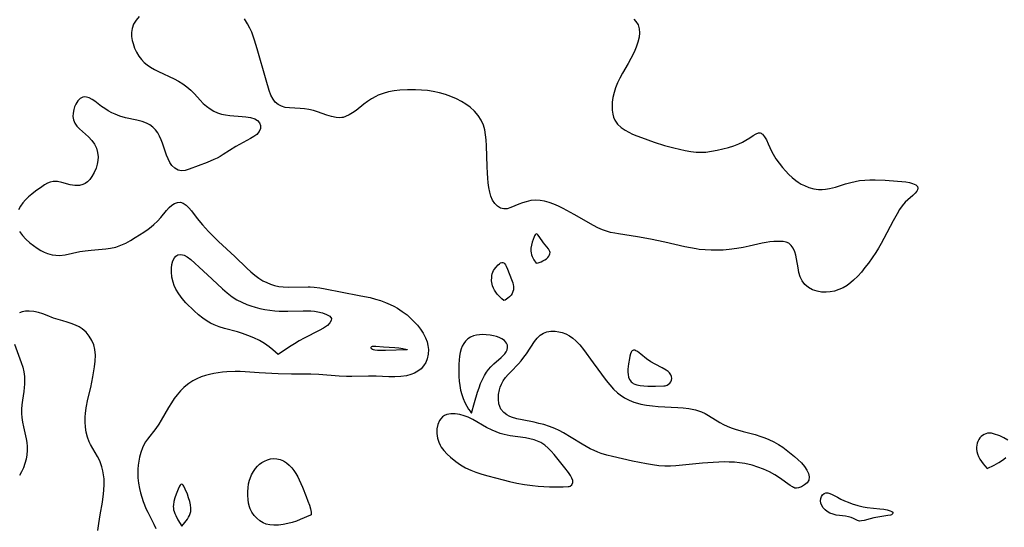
# Model space of a CAD drawing. Header units: inches. Extents: x 1073367 to 1082519, y 1569854 to 1574957.
# Tile 65 of 256: x 1075718 to 1076024, y 1572898 to 1573056. Entities that reach past the tile are written whole.
import ezdxf

# ---------------------------------------------------------------- set-up
doc = ezdxf.new("R2010")
doc.units = ezdxf.units.IN
doc.header["$MEASUREMENT"] = 0
doc.layers.add('CGG_CurvaNivelLidar_v1', color=7, linetype='Continuous', lineweight=30, true_color=0x008008)

msp = doc.modelspace()

# ---------------------------------------------------------------- linework, layer by layer
at = {"layer": 'CGG_CurvaNivelLidar_v1'}
for points in [[(1075755.3131, 1573056.8315, 67.5), (1075754.3467, 1573055.6433, 67.5), (1075753.5895, 1573054.3789, 67.5), (1075753.0977, 1573053.0409, 67.5), (1075752.9264, 1573051.8485, 67.5), (1075752.9548, 1573050.6204, 67.5), (1075753.148, 1573049.3741, 67.5), (1075753.4074, 1573048.3585, 67.5), (1075753.8795, 1573047.0059, 67.5), (1075754.4863, 1573045.6903, 67.5), (1075755.2315, 1573044.4394, 67.5), (1075755.9987, 1573043.4282, 67.5), (1075756.88, 1573042.5059, 67.5), (1075757.8063, 1573041.7364, 67.5), (1075758.8151, 1573041.0463, 67.5), (1075760.0346, 1573040.3417, 67.5), (1075761.3106, 1573039.6954, 67.5), (1075766.1969, 1573037.432, 67.5), (1075767.5396, 1573036.7131, 67.5), (1075768.8315, 1573035.9004, 67.5), (1075770.0531, 1573035.0021, 67.5), (1075771.305, 1573033.9309, 67.5), (1075772.4642, 1573032.7903, 67.5), (1075774.2841, 1573030.7806, 67.5), (1075775.2104, 1573029.8164, 67.5), (1075776.2201, 1573028.9124, 67.5), (1075777.3018, 1573028.1052, 67.5), (1075778.4516, 1573027.4139, 67.5), (1075779.6683, 1573026.8631, 67.5), (1075780.8353, 1573026.4997, 67.5), (1075782.1495, 1573026.2348, 67.5), (1075783.4901, 1573026.0668, 67.5), (1075787.3127, 1573025.7814, 67.5), (1075788.4087, 1573025.6728, 67.5), (1075789.9085, 1573025.4355, 67.5), (1075791.1956, 1573025.0231, 67.5), (1075792.0731, 1573024.4647, 67.5), (1075792.6901, 1573023.7495, 67.5), (1075792.9951, 1573022.9256, 67.5), (1075792.9317, 1573021.996, 67.5), (1075792.5158, 1573021.0605, 67.5), (1075791.7915, 1573020.1851, 67.5), (1075790.9187, 1573019.4977, 67.5), (1075789.882, 1573018.869, 67.5), (1075786.4822, 1573017.0836, 67.5), (1075785.3368, 1573016.4311, 67.5), (1075781.4026, 1573013.9082, 67.5), (1075780.4708, 1573013.3626, 67.5), (1075779.5199, 1573012.8524, 67.5), (1075778.4883, 1573012.349, 67.5), (1075776.4295, 1573011.4523, 67.5), (1075770.8511, 1573009.3797, 67.5), (1075769.6271, 1573009.0073, 67.5), (1075768.4652, 1573008.8865, 67.5), (1075767.3647, 1573009.1205, 67.5), (1075766.3428, 1573009.6833, 67.5), (1075765.4476, 1573010.536, 67.5), (1075764.8062, 1573011.4821, 67.5), (1075764.2647, 1573012.5776, 67.5), (1075763.7909, 1573013.7779, 67.5), (1075762.5382, 1573017.4759, 67.5), (1075762.142, 1573018.5159, 67.5), (1075761.6428, 1573019.6356, 67.5), (1075761.0605, 1573020.6819, 67.5), (1075760.3658, 1573021.6253, 67.5), (1075759.5396, 1573022.4362, 67.5), (1075758.5922, 1573023.116, 67.5), (1075757.5802, 1573023.6508, 67.5), (1075756.231, 1573024.1647, 67.5), (1075754.5507, 1573024.6157, 67.5), (1075751.053, 1573025.371, 67.5), (1075749.3185, 1573025.8522, 67.5), (1075747.8406, 1573026.4197, 67.5), (1075746.7731, 1573026.9275, 67.5), (1075745.6638, 1573027.5339, 67.5), (1075744.6063, 1573028.1879, 67.5), (1075743.6125, 1573028.8771, 67.5), (1075741.5453, 1573030.466, 67.5), (1075740.6782, 1573031.0631, 67.5), (1075739.8253, 1573031.5194, 67.5), (1075738.9946, 1573031.7753, 67.5), (1075738.361, 1573031.8109, 67.5), (1075737.8091, 1573031.7128, 67.5), (1075737.0184, 1573031.3269, 67.5), (1075736.2273, 1573030.5605, 67.5), (1075735.5962, 1573029.5502, 67.5), (1075735.2483, 1573028.7376, 67.5), (1075734.9805, 1573027.8768, 67.5), (1075734.7709, 1573026.8091, 67.5), (1075734.7249, 1573025.7404, 67.5), (1075734.8977, 1573024.6983, 67.5), (1075735.3255, 1573023.7156, 67.5), (1075735.9674, 1573022.7884, 67.5), (1075736.768, 1573021.9201, 67.5), (1075739.5521, 1573019.4465, 67.5), (1075740.5917, 1573018.3414, 67.5), (1075741.4635, 1573017.1223, 67.5), (1075742.0431, 1573015.9028, 67.5), (1075742.408, 1573014.6043, 67.5), (1075742.5504, 1573013.2626, 67.5), (1075742.4862, 1573012.0775, 67.5), (1075742.2712, 1573010.9004, 67.5), (1075741.934, 1573009.7469, 67.5), (1075741.363, 1573008.3493, 67.5), (1075740.6444, 1573007.0666, 67.5), (1075739.9957, 1573006.1986, 67.5), (1075739.2594, 1573005.4617, 67.5), (1075738.5828, 1573004.9778, 67.5), (1075737.805, 1573004.6142, 67.5), (1075736.7465, 1573004.3695, 67.5), (1075735.3434, 1573004.3535, 67.5), (1075733.9082, 1573004.5742, 67.5), (1075731.3504, 1573005.2459, 67.5), (1075729.9629, 1573005.5353, 67.5), (1075728.6084, 1573005.5641, 67.5), (1075727.7004, 1573005.3604, 67.5), (1075726.7988, 1573004.9941, 67.5), (1075725.8967, 1573004.502, 67.5), (1075725.039, 1573003.951, 67.5), (1075723.0912, 1573002.5298, 67.5), (1075722.0144, 1573001.6695, 67.5), (1075720.9656, 1573000.7656, 67.5), (1075720.0525, 1572999.8981, 67.5), (1075719.218, 1572998.9788, 67.5), (1075718.4432, 1572997.9157, 67.5), (1075717.8156, 1572996.7899, 67.5)], [(1075908.8198, 1573055.9967, 67.5), (1075909.4919, 1573055.2269, 67.5), (1075910.1515, 1573054.1541, 67.5), (1075910.5433, 1573052.9903, 67.5), (1075910.6377, 1573051.7245, 67.5), (1075910.4872, 1573050.3876, 67.5), (1075910.1238, 1573048.8633, 67.5), (1075909.5988, 1573047.2932, 67.5), (1075908.9415, 1573045.7003, 67.5), (1075907.962, 1573043.7116, 67.5), (1075907.12, 1573042.2122, 67.5), (1075905.3587, 1573039.2127, 67.5), (1075904.5259, 1573037.6906, 67.5), (1075903.8048, 1573036.1966, 67.5), (1075903.1869, 1573034.681, 67.5), (1075902.6962, 1573033.1501, 67.5), (1075902.3635, 1573031.6647, 67.5), (1075902.1629, 1573030.1885, 67.5), (1075902.0919, 1573028.9186, 67.5), (1075902.1312, 1573027.6832, 67.5), (1075902.3019, 1573026.4971, 67.5), (1075902.5787, 1573025.5123, 67.5), (1075902.9887, 1573024.5925, 67.5), (1075903.8276, 1573023.3998, 67.5), (1075904.9103, 1573022.3567, 67.5), (1075906.1851, 1573021.4532, 67.5), (1075907.2804, 1573020.8429, 67.5), (1075908.4462, 1573020.2903, 67.5), (1075909.7928, 1573019.7225, 67.5), (1075911.185, 1573019.1854, 67.5), (1075915.1291, 1573017.7976, 67.5), (1075918.37, 1573016.7683, 67.5), (1075921.2975, 1573015.9956, 67.5), (1075924.7682, 1573015.1771, 67.5), (1075926.5017, 1573014.8642, 67.5), (1075928.238, 1573014.6722, 67.5), (1075929.3713, 1573014.6344, 67.5), (1075931.1767, 1573014.7152, 67.5), (1075932.9733, 1573014.9335, 67.5), (1075934.752, 1573015.2548, 67.5), (1075936.5015, 1573015.6528, 67.5), (1075938.2797, 1573016.139, 67.5), (1075939.8918, 1573016.684, 67.5), (1075941.4223, 1573017.2924, 67.5), (1075942.5882, 1573017.8165, 67.5), (1075943.664, 1573018.3771, 67.5), (1075944.8325, 1573019.1106, 67.5), (1075945.8656, 1573019.8105, 67.5), (1075946.793, 1573020.3612, 67.5), (1075947.5595, 1573020.6273, 67.5), (1075948.0248, 1573020.6311, 67.5), (1075948.3297, 1573020.5369, 67.5), (1075948.5591, 1573020.4099, 67.5), (1075948.801, 1573020.2195, 67.5), (1075949.42, 1573019.4773, 67.5), (1075950.0089, 1573018.4758, 67.5), (1075950.5895, 1573017.2929, 67.5), (1075951.6309, 1573015.0265, 67.5), (1075952.127, 1573014.0491, 67.5), (1075952.9693, 1573012.65, 67.5), (1075953.9372, 1573011.275, 67.5), (1075954.9978, 1573009.929, 67.5), (1075955.948, 1573008.8221, 67.5), (1075956.9475, 1573007.7596, 67.5), (1075958.0017, 1573006.763, 67.5), (1075959.1189, 1573005.8576, 67.5), (1075959.8703, 1573005.3386, 67.5), (1075960.8149, 1573004.7762, 67.5), (1075961.7907, 1573004.2844, 67.5), (1075963.2234, 1573003.7076, 67.5), (1075964.6944, 1573003.2942, 67.5), (1075966.1953, 1573003.0744, 67.5), (1075967.2624, 1573003.0524, 67.5), (1075968.3357, 1573003.132, 67.5), (1075969.6219, 1573003.345, 67.5), (1075970.5167, 1573003.5587, 67.5), (1075971.4126, 1573003.8106, 67.5), (1075974.5553, 1573004.795, 67.5), (1075976.1643, 1573005.2561, 67.5), (1075977.5465, 1573005.5791, 67.5), (1075978.9492, 1573005.8241, 67.5), (1075980.5412, 1573005.9946, 67.5), (1075982.145, 1573006.0687, 67.5), (1075983.7134, 1573006.0658, 67.5), (1075986.8294, 1573005.9298, 67.5), (1075990.7283, 1573005.6831, 67.5), (1075992.0449, 1573005.5689, 67.5), (1075993.2792, 1573005.4223, 67.5), (1075994.4035, 1573005.2319, 67.5), (1075995.3837, 1573004.9833, 67.5), (1075996.3848, 1573004.5306, 67.5), (1075996.8798, 1573004.0205, 67.5), (1075997.0276, 1573003.5038, 67.5), (1075996.9388, 1573003.0047, 67.5), (1075996.6835, 1573002.5254, 67.5), (1075996.1607, 1573001.9007, 67.5), (1075995.4776, 1573001.2654, 67.5), (1075993.8597, 1572999.904, 67.5), (1075993.0323, 1572999.0987, 67.5), (1075992.1571, 1572998.0369, 67.5), (1075991.3363, 1572996.8352, 67.5), (1075990.5533, 1572995.5299, 67.5), (1075989.359, 1572993.3403, 67.5), (1075986.4894, 1572987.829, 67.5), (1075985.6412, 1572986.298, 67.5), (1075984.815, 1572984.8977, 67.5), (1075983.9498, 1572983.5197, 67.5), (1075982.8221, 1572981.8417, 67.5), (1075981.647, 1572980.2076, 67.5), (1075980.577, 1572978.8094, 67.5), (1075979.4745, 1572977.462, 67.5), (1075978.3356, 1572976.1818, 67.5), (1075977.0559, 1572974.9003, 67.5), (1075976.2578, 1572974.2006, 67.5), (1075975.061, 1572973.3217, 67.5), (1075973.7964, 1572972.5798, 67.5), (1075972.4797, 1572971.9818, 67.5), (1075971.1245, 1572971.5438, 67.5), (1075969.8297, 1572971.2934, 67.5), (1075968.5316, 1572971.1914, 67.5), (1075967.1402, 1572971.2426, 67.5), (1075965.7964, 1572971.4737, 67.5), (1075964.3639, 1572971.9701, 67.5), (1075963.0663, 1572972.6915, 67.5), (1075961.9476, 1572973.6167, 67.5), (1075961.064, 1572974.7409, 67.5), (1075960.4786, 1572975.9924, 67.5), (1075960.0951, 1572977.3278, 67.5), (1075959.8234, 1572978.7329, 67.5), (1075959.3683, 1572981.5731, 67.5), (1075959.113, 1572982.7416, 67.5), (1075958.7969, 1572983.762, 67.5), (1075958.321, 1572984.8267, 67.5), (1075957.7172, 1572985.7147, 67.5), (1075956.967, 1572986.3693, 67.5), (1075956.1631, 1572986.7214, 67.5), (1075955.2434, 1572986.901, 67.5), (1075954.2233, 1572986.9675, 67.5), (1075953.2834, 1572986.9691, 67.5), (1075952.2907, 1572986.9205, 67.5), (1075951.1178, 1572986.7981, 67.5), (1075949.9035, 1572986.6131, 67.5), (1075948.6584, 1572986.3762, 67.5), (1075944.634, 1572985.4829, 67.5), (1075942.761, 1572985.0988, 67.5), (1075940.8651, 1572984.7587, 67.5), (1075938.414, 1572984.4245, 67.5), (1075936.5537, 1572984.2753, 67.5), (1075934.6875, 1572984.2122, 67.5), (1075932.8206, 1572984.2283, 67.5), (1075930.9573, 1572984.3228, 67.5), (1075929.1021, 1572984.5006, 67.5), (1075928.1568, 1572984.6278, 67.5), (1075926.4361, 1572984.922, 67.5), (1075924.7225, 1572985.2737, 67.5), (1075918.4515, 1572986.6935, 67.5), (1075914.0536, 1572987.612, 67.5), (1075909.971, 1572988.3747, 67.5), (1075904.1227, 1572989.2838, 67.5), (1075902.9756, 1572989.4937, 67.5), (1075901.6535, 1572989.7763, 67.5), (1075900.3607, 1572990.1192, 67.5), (1075899.1053, 1572990.5495, 67.5), (1075897.7085, 1572991.1755, 67.5), (1075896.3424, 1572991.9029, 67.5), (1075890.3668, 1572995.361, 67.5), (1075886.9648, 1572997.1506, 67.5), (1075885.4816, 1572997.8769, 67.5), (1075883.9931, 1572998.5292, 67.5), (1075882.5339, 1572999.0612, 67.5), (1075881.0735, 1572999.4659, 67.5), (1075879.7339, 1572999.7013, 67.5), (1075878.4061, 1572999.7718, 67.5), (1075876.9256, 1572999.6259, 67.5), (1075875.4767, 1572999.2938, 67.5), (1075874.2892, 1572998.9171, 67.5), (1075873.1463, 1572998.4826, 67.5), (1075870.6855, 1572997.4572, 67.5), (1075869.5513, 1572997.1223, 67.5), (1075868.4749, 1572997.0499, 67.5), (1075867.4684, 1572997.3249, 67.5), (1075866.5389, 1572997.9103, 67.5), (1075865.711, 1572998.7531, 67.5), (1075865.0164, 1572999.8165, 67.5), (1075864.5146, 1573000.9751, 67.5), (1075864.1334, 1573002.2649, 67.5), (1075863.8504, 1573003.6547, 67.5), (1075863.6497, 1573005.0997, 67.5), (1075863.5086, 1573006.5988, 67.5), (1075863.411, 1573008.1367, 67.5), (1075863.3265, 1573010.2596, 67.5), (1075863.1567, 1573016.6244, 67.5), (1075863.0272, 1573018.5418, 67.5), (1075862.8458, 1573020.0853, 67.5), (1075862.5671, 1573021.5822, 67.5), (1075862.1563, 1573023.0166, 67.5), (1075861.4742, 1573024.5808, 67.5), (1075860.5744, 1573026.0185, 67.5), (1075859.3905, 1573027.3914, 67.5), (1075858.014, 1573028.6107, 67.5), (1075856.7298, 1573029.5285, 67.5), (1075855.359, 1573030.3562, 67.5), (1075853.76, 1573031.1806, 67.5), (1075852.0969, 1573031.9111, 67.5), (1075850.3824, 1573032.5437, 67.5), (1075848.5301, 1573033.0898, 67.5), (1075846.6152, 1573033.5005, 67.5), (1075844.7951, 1573033.7735, 67.5), (1075842.9594, 1573033.956, 67.5), (1075841.1175, 1573034.0563, 67.5), (1075838.6136, 1573034.0598, 67.5), (1075836.1877, 1573033.902, 67.5), (1075834.4355, 1573033.6808, 67.5), (1075832.7214, 1573033.3596, 67.5), (1075831.0601, 1573032.92, 67.5), (1075829.4697, 1573032.3349, 67.5), (1075828.7365, 1573031.9917, 67.5), (1075827.4518, 1573031.2612, 67.5), (1075826.2276, 1573030.434, 67.5), (1075825.0484, 1573029.5512, 67.5), (1075822.6223, 1573027.6572, 67.5), (1075821.5546, 1573026.8905, 67.5), (1075820.4779, 1573026.2295, 67.5), (1075819.3793, 1573025.721, 67.5), (1075818.5967, 1573025.484, 67.5), (1075818.1716, 1573025.4016, 67.5), (1075817.4983, 1573025.3371, 67.5), (1075816.4831, 1573025.386, 67.5), (1075815.0184, 1573025.6939, 67.5), (1075813.5324, 1573026.1801, 67.5), (1075810.7067, 1573027.2098, 67.5), (1075809.3717, 1573027.6233, 67.5), (1075808.0135, 1573027.9412, 67.5), (1075806.6474, 1573028.1343, 67.5), (1075805.2781, 1573028.2377, 67.5), (1075801.9697, 1573028.4007, 67.5), (1075800.6573, 1573028.5737, 67.5), (1075799.4472, 1573028.9204, 67.5), (1075798.4393, 1573029.4604, 67.5), (1075797.5653, 1573030.198, 67.5), (1075796.8473, 1573031.1107, 67.5), (1075796.2032, 1573032.4007, 67.5), (1075795.6844, 1573033.8614, 67.5), (1075794.6939, 1573037.0612, 67.5), (1075791.9335, 1573046.7612, 67.5), (1075791.1482, 1573049.4157, 67.5), (1075790.7137, 1573050.7157, 67.5), (1075790.2384, 1573051.9661, 67.5), (1075789.7037, 1573053.1786, 67.5), (1075788.9695, 1573054.561, 67.5), (1075788.0034, 1573056.0216, 67.5)], [(1075718.1544, 1572990.0536, 67.5), (1075719.0773, 1572988.7937, 67.5), (1075720.1757, 1572987.6445, 67.5), (1075721.401, 1572986.5666, 67.5), (1075722.4966, 1572985.7008, 67.5), (1075723.6374, 1572984.8912, 67.5), (1075724.8216, 1572984.1631, 67.5), (1075725.8146, 1572983.652, 67.5), (1075726.8344, 1572983.2278, 67.5), (1075728.3297, 1572982.8037, 67.5), (1075729.4562, 1572982.6455, 67.5), (1075730.5924, 1572982.6199, 67.5), (1075732.2828, 1572982.8032, 67.5), (1075736.9279, 1572983.7897, 67.5), (1075738.573, 1572984.0582, 67.5), (1075740.3681, 1572984.2591, 67.5), (1075744.949, 1572984.6203, 67.5), (1075746.4425, 1572984.8265, 67.5), (1075748.1096, 1572985.2096, 67.5), (1075749.6372, 1572985.7612, 67.5), (1075751.1264, 1572986.4616, 67.5), (1075752.5897, 1572987.2632, 67.5), (1075754.0377, 1572988.1257, 67.5), (1075756.7731, 1572989.8731, 67.5), (1075758.0855, 1572990.8053, 67.5), (1075758.9845, 1572991.5027, 67.5), (1075759.8457, 1572992.2244, 67.5), (1075761.007, 1572993.2979, 67.5), (1075762.0575, 1572994.4066, 67.5), (1075763.7651, 1572996.5078, 67.5), (1075764.5918, 1572997.4425, 67.5), (1075765.4384, 1572998.1935, 67.5), (1075766.3218, 1572998.7542, 67.5), (1075767.2194, 1572999.0819, 67.5), (1075768.1091, 1572999.1215, 67.5), (1075769.0037, 1572998.8152, 67.5), (1075769.875, 1572998.214, 67.5), (1075770.7313, 1572997.3901, 67.5), (1075771.5809, 1572996.403, 67.5), (1075773.3387, 1572994.1254, 67.5), (1075774.9849, 1572992.1208, 67.5), (1075776.8349, 1572990.0386, 67.5), (1075777.8387, 1572988.9765, 67.5), (1075778.8766, 1572987.9383, 67.5), (1075779.8911, 1572986.9823, 67.5), (1075784.9594, 1572982.3047, 67.5), (1075788.7132, 1572978.6778, 67.5), (1075789.9659, 1572977.5638, 67.5), (1075791.2404, 1572976.5118, 67.5), (1075792.4576, 1572975.5849, 67.5), (1075793.7179, 1572974.7603, 67.5), (1075794.8819, 1572974.1544, 67.5), (1075796.0965, 1572973.6613, 67.5), (1075797.3521, 1572973.2798, 67.5), (1075798.663, 1572973.009, 67.5), (1075800.0408, 1572972.8502, 67.5), (1075801.753, 1572972.7797, 67.5), (1075807.7122, 1572972.8749, 67.5), (1075808.4106, 1572972.8504, 67.5), (1075809.6533, 1572972.7453, 67.5), (1075811.3571, 1572972.5225, 67.5), (1075813.0892, 1572972.2391, 67.5), (1075823.6252, 1572970.2175, 67.5), (1075825.2169, 1572969.8953, 67.5), (1075826.9576, 1572969.4965, 67.5), (1075828.6808, 1572969.045, 67.5), (1075830.2382, 1572968.5784, 67.5), (1075831.7643, 1572968.0453, 67.5), (1075833.2468, 1572967.4242, 67.5), (1075834.3688, 1572966.864, 67.5), (1075835.4575, 1572966.245, 67.5), (1075836.992, 1572965.2478, 67.5), (1075838.4417, 1572964.1451, 67.5), (1075839.4625, 1572963.2499, 67.5), (1075840.6089, 1572962.1322, 67.5), (1075841.6777, 1572960.9609, 67.5), (1075842.6465, 1572959.7368, 67.5), (1075843.4851, 1572958.4572, 67.5), (1075844.2121, 1572957.011, 67.5), (1075844.6552, 1572955.8225, 67.5), (1075844.9596, 1572954.6241, 67.5), (1075845.1024, 1572953.4284, 67.5), (1075845.0254, 1572951.9352, 67.5), (1075844.696, 1572950.5013, 67.5), (1075844.2366, 1572949.3512, 67.5), (1075843.5962, 1572948.3102, 67.5), (1075842.7969, 1572947.4479, 67.5), (1075841.8415, 1572946.7135, 67.5), (1075840.7627, 1572946.1019, 67.5), (1075839.5866, 1572945.6142, 67.5), (1075838.2369, 1572945.2401, 67.5), (1075836.5123, 1572945.0014, 67.5), (1075834.7086, 1572944.9296, 67.5), (1075832.85, 1572944.9568, 67.5), (1075828.8441, 1572945.0888, 67.5), (1075826.4537, 1572945.109, 67.5), (1075821.3288, 1572945.0077, 67.5), (1075819.6238, 1572945.0117, 67.5), (1075817.4091, 1572945.1031, 67.5), (1075811.1097, 1572945.607, 67.5), (1075808.5835, 1572945.7371, 67.5), (1075802.5575, 1572945.7732, 67.5), (1075798.4829, 1572945.8388, 67.5), (1075792.5297, 1572946.1688, 67.5), (1075788.222, 1572946.5003, 67.5), (1075786.679, 1572946.5532, 67.5), (1075785.1309, 1572946.5473, 67.5), (1075782.5106, 1572946.4258, 67.5), (1075781.2073, 1572946.313, 67.5), (1075779.8359, 1572946.1523, 67.5), (1075778.4803, 1572945.9469, 67.5), (1075777.1489, 1572945.6891, 67.5), (1075775.8464, 1572945.355, 67.5), (1075774.4983, 1572944.8894, 67.5), (1075773.1955, 1572944.3154, 67.5), (1075771.9432, 1572943.6408, 67.5), (1075770.7494, 1572942.8683, 67.5), (1075769.7792, 1572942.1263, 67.5), (1075769.1706, 1572941.5972, 67.5), (1075768.1046, 1572940.5292, 67.5), (1075767.1173, 1572939.3737, 67.5), (1075766.197, 1572938.1512, 67.5), (1075765.336, 1572936.8776, 67.5), (1075764.4206, 1572935.3876, 67.5), (1075762.1376, 1572931.416, 67.5), (1075761.387, 1572930.234, 67.5), (1075760.4386, 1572928.913, 67.5), (1075757.8681, 1572925.5814, 67.5), (1075757.3123, 1572924.7569, 67.5), (1075756.775, 1572923.8212, 67.5), (1075756.3122, 1572922.8422, 67.5), (1075755.7937, 1572921.4151, 67.5), (1075755.3976, 1572919.9304, 67.5), (1075755.1573, 1572918.727, 67.5), (1075754.985, 1572917.5027, 67.5), (1075754.8855, 1572916.2122, 67.5), (1075754.8659, 1572914.9092, 67.5), (1075754.925, 1572913.5996, 67.5), (1075755.114, 1572911.9206, 67.5), (1075755.4146, 1572910.247, 67.5), (1075755.7294, 1572908.9041, 67.5), (1075756.1028, 1572907.5731, 67.5), (1075756.5321, 1572906.2582, 67.5), (1075756.9519, 1572905.1289, 67.5), (1075757.4163, 1572904.0186, 67.5), (1075757.9617, 1572902.8561, 67.5), (1075759.8122, 1572899.1826, 67.5), (1075760.4516, 1572897.829, 67.5)], [(1075742.5132, 1572897.2136, 67.5), (1075742.7731, 1572899.3838, 67.5), (1075743.1935, 1572902.0701, 67.5), (1075743.8832, 1572906.0455, 67.5), (1075744.2335, 1572908.5666, 67.5), (1075744.3471, 1572909.77, 67.5), (1075744.4338, 1572911.5165, 67.5), (1075744.3916, 1572913.2302, 67.5), (1075744.2502, 1572914.5105, 67.5), (1075744.0212, 1572915.7606, 67.5), (1075743.7167, 1572916.9746, 67.5), (1075743.4138, 1572917.937, 67.5), (1075743.05, 1572918.8644, 67.5), (1075742.3963, 1572920.1501, 67.5), (1075740.8867, 1572922.6186, 67.5), (1075740.1736, 1572923.8802, 67.5), (1075739.7523, 1572924.7819, 67.5), (1075739.2475, 1572926.2179, 67.5), (1075738.884, 1572927.7296, 67.5), (1075738.6492, 1572929.2979, 67.5), (1075738.5384, 1572930.9067, 67.5), (1075738.5542, 1572932.5427, 67.5), (1075738.6293, 1572933.5531, 67.5), (1075738.8576, 1572935.2555, 67.5), (1075739.4177, 1572938.0304, 67.5), (1075740.249, 1572941.6454, 67.5), (1075740.9237, 1572944.9408, 67.5), (1075741.4771, 1572948.0051, 67.5), (1075741.6899, 1572949.7834, 67.5), (1075741.7471, 1572951.6076, 67.5), (1075741.5789, 1572953.3682, 67.5), (1075741.2061, 1572954.8385, 67.5), (1075740.6369, 1572956.2173, 67.5), (1075739.8197, 1572957.5864, 67.5), (1075738.8209, 1572958.7895, 67.5), (1075737.6553, 1572959.784, 67.5), (1075736.6275, 1572960.3994, 67.5), (1075735.5305, 1572960.9141, 67.5), (1075734.2244, 1572961.4431, 67.5), (1075732.904, 1572961.9199, 67.5), (1075731.6052, 1572962.3416, 67.5), (1075728.7566, 1572963.1524, 67.5), (1075726.7692, 1572963.9467, 67.5), (1075725.4391, 1572964.4365, 67.5), (1075724.0254, 1572964.8541, 67.5), (1075722.5685, 1572965.1582, 67.5), (1075721.1079, 1572965.2973, 67.5), (1075720.0086, 1572965.2568, 67.5), (1075718.9586, 1572965.0735, 67.5), (1075718.2003, 1572964.8291, 67.5)], [(1075716.6031, 1572955.0828, 67.5), (1075718.7122, 1572949.3619, 67.5), (1075719.1701, 1572947.9163, 67.5), (1075719.5119, 1572946.4566, 67.5), (1075719.692, 1572945.046, 67.5), (1075719.7418, 1572943.6224, 67.5), (1075719.7104, 1572942.6263, 67.5), (1075719.6324, 1572941.6311, 67.5), (1075719.4712, 1572940.3178, 67.5), (1075719.0718, 1572937.7004, 67.5), (1075718.8861, 1572936.2729, 67.5), (1075718.7745, 1572934.8438, 67.5), (1075718.7692, 1572933.5436, 67.5), (1075718.8648, 1572932.2901, 67.5), (1075719.0866, 1572930.8256, 67.5), (1075719.3926, 1572929.3737, 67.5), (1075720.2675, 1572925.6946, 67.5), (1075720.4735, 1572924.4815, 67.5), (1075720.5858, 1572923.2657, 67.5), (1075720.5782, 1572921.9948, 67.5), (1075720.4566, 1572920.7256, 67.5), (1075720.2129, 1572919.3435, 67.5), (1075719.8593, 1572917.9814, 67.5), (1075719.3934, 1572916.653, 67.5), (1075718.8062, 1572915.3738, 67.5), (1075718.1893, 1572914.3198, 67.5)], [(1076024.901, 1572925.2782, 68), (1076023.7186, 1572925.945, 68), (1076022.4634, 1572926.5534, 68), (1076021.8215, 1572926.8217, 68), (1076021.168, 1572927.0565, 68), (1076020.5148, 1572927.2469, 68), (1076019.8681, 1572927.3817, 68), (1076019.2343, 1572927.4435, 68), (1076018.6217, 1572927.4078, 68), (1076018.0835, 1572927.2693, 68), (1076017.5738, 1572927.0413, 68), (1076017.0973, 1572926.7389, 68), (1076016.6615, 1572926.3717, 68), (1076016.2776, 1572925.9442, 68), (1076015.9447, 1572925.4384, 68), (1076015.6764, 1572924.8835, 68), (1076015.4695, 1572924.2923, 68), (1076015.3264, 1572923.6746, 68), (1076015.2537, 1572923.0663, 68), (1076015.2482, 1572922.4323, 68), (1076015.3439, 1572921.7227, 68), (1076015.5423, 1572920.9644, 68), (1076015.8402, 1572920.1924, 68), (1076016.2725, 1572919.3594, 68), (1076016.7691, 1572918.5786, 68), (1076017.2802, 1572917.878, 68), (1076017.7576, 1572917.2856, 68), (1076018.5, 1572916.4565, 68), (1076020.6561, 1572917.4908, 68), (1076022.1965, 1572918.3345, 68), (1076022.9653, 1572918.8112, 68), (1076023.6942, 1572919.3167, 68), (1076024.344, 1572919.8218, 68)]]:
    msp.add_polyline3d(points, dxfattribs=at)
for points in [[(1075878.5, 1572980.2218, 68), (1075879.1591, 1572980.3557, 68), (1075880.104, 1572980.6601, 68), (1075880.6255, 1572980.8899, 68), (1075881.1895, 1572981.209, 68), (1075881.7077, 1572981.5794, 68), (1075882.1509, 1572981.9765, 68), (1075882.4901, 1572982.3742, 68), (1075882.7031, 1572982.7501, 68), (1075882.826, 1572983.1228, 68), (1075882.8502, 1572983.497, 68), (1075882.7586, 1572983.8698, 68), (1075882.577, 1572984.2431, 68), (1075882.3345, 1572984.6184, 68), (1075880.8343, 1572986.5702, 68), (1075879.5078, 1572988.4841, 68), (1075879.0271, 1572989.0417, 68), (1075878.8014, 1572989.2096, 68), (1075878.5891, 1572989.2645, 68), (1075878.3952, 1572989.1828, 68), (1075878.2143, 1572988.9887, 68), (1075878.0434, 1572988.7113, 68), (1075877.8804, 1572988.3727, 68), (1075877.5733, 1572987.5752, 68), (1075877.2922, 1572986.686, 68), (1075877.0515, 1572985.7532, 68), (1075876.8966, 1572984.8694, 68), (1075876.8719, 1572984.4252, 68), (1075876.8956, 1572983.9392, 68), (1075876.9725, 1572983.4288, 68), (1075877.1305, 1572982.8248, 68), (1075877.3453, 1572982.2349, 68), (1075877.8544, 1572981.1981, 68)], [(1075798.5, 1572951.8337, 67), (1075796.8162, 1572953.2921, 67), (1075795.6333, 1572954.2427, 67), (1075794.1797, 1572955.265, 67), (1075792.6112, 1572956.1836, 67), (1075790.8701, 1572957.0349, 67), (1075789.0156, 1572957.7964, 67), (1075787.4303, 1572958.353, 67), (1075785.852, 1572958.8453, 67), (1075781.8335, 1572959.9698, 67), (1075780.1622, 1572960.4723, 67), (1075778.5444, 1572961.0882, 67), (1075777.4332, 1572961.6229, 67), (1075776.3625, 1572962.2342, 67), (1075775.0238, 1572963.1376, 67), (1075773.7586, 1572964.1394, 67), (1075772.3761, 1572965.3988, 67), (1075769.8146, 1572967.9391, 67), (1075768.6541, 1572969.2213, 67), (1075767.5961, 1572970.6398, 67), (1075766.7093, 1572972.1496, 67), (1075766.2167, 1572973.2266, 67), (1075765.8287, 1572974.3275, 67), (1075765.4693, 1572975.9064, 67), (1075765.319, 1572977.4646, 67), (1075765.3401, 1572978.6519, 67), (1075765.4768, 1572979.7648, 67), (1075765.7726, 1572980.901, 67), (1075766.241, 1572981.8386, 67), (1075766.7281, 1572982.3795, 67), (1075767.3089, 1572982.7509, 67), (1075768.2519, 1572982.9479, 67), (1075769.2573, 1572982.7237, 67), (1075770.2514, 1572982.1865, 67), (1075771.3506, 1572981.3405, 67), (1075775.1488, 1572977.8247, 67), (1075777.9499, 1572975.2861, 67), (1075781.1873, 1572972.2454, 67), (1075782.663, 1572970.9491, 67), (1075784.2141, 1572969.7684, 67), (1075785.6591, 1572968.8711, 67), (1075787.1776, 1572968.0925, 67), (1075788.7544, 1572967.4187, 67), (1075790.0024, 1572966.9657, 67), (1075791.2737, 1572966.5678, 67), (1075792.7916, 1572966.1691, 67), (1075794.3298, 1572965.841, 67), (1075795.8827, 1572965.5826, 67), (1075797.4452, 1572965.397, 67), (1075798.7152, 1572965.3052, 67), (1075799.8887, 1572965.2707, 67), (1075801.4872, 1572965.2833, 67), (1075806.2004, 1572965.4412, 67), (1075807.4171, 1572965.4393, 67), (1075808.6007, 1572965.3866, 67), (1075809.6849, 1572965.2761, 67), (1075810.7195, 1572965.1096, 67), (1075812.2222, 1572964.7459, 67), (1075813.4998, 1572964.2744, 67), (1075814.4576, 1572963.7047, 67), (1075814.9643, 1572963.0378, 67), (1075814.9347, 1572962.3598, 67), (1075814.5051, 1572961.6342, 67), (1075813.7233, 1572960.876, 67), (1075812.4946, 1572960.0293, 67), (1075811.2105, 1572959.299, 67), (1075806.5637, 1572956.9141, 67), (1075804.9738, 1572956.0512, 67), (1075803.4725, 1572955.1691, 67), (1075801.9737, 1572954.2013, 67)], [(1075868.5, 1572968.5781, 67.5), (1075867.8457, 1572969.1343, 67.5), (1075866.9418, 1572970.033, 67.5), (1075866.4587, 1572970.5962, 67.5), (1075866.0058, 1572971.2078, 67.5), (1075865.6, 1572971.8499, 67.5), (1075865.2592, 1572972.4957, 67.5), (1075865.0013, 1572973.1172, 67.5), (1075864.8421, 1572973.6885, 67.5), (1075864.7547, 1572974.2219, 67.5), (1075864.709, 1572974.7601, 67.5), (1075864.7281, 1572975.8339, 67.5), (1075864.7941, 1572976.3608, 67.5), (1075864.9039, 1572976.874, 67.5), (1075865.066, 1572977.3674, 67.5), (1075865.3196, 1572977.894, 67.5), (1075865.6311, 1572978.3893, 67.5), (1075865.9814, 1572978.8538, 67.5), (1075866.7432, 1572979.6725, 67.5), (1075867.133, 1572980.0056, 67.5), (1075867.5161, 1572980.2639, 67.5), (1075867.8831, 1572980.4198, 67.5), (1075868.2236, 1572980.436, 67.5), (1075868.5034, 1572980.3016, 67.5), (1075868.7588, 1572980.0487, 67.5), (1075868.9959, 1572979.7077, 67.5), (1075869.2198, 1572979.3021, 67.5), (1075869.6428, 1572978.3645, 67.5), (1075870.8835, 1572975.1806, 67.5), (1075871.2789, 1572974.0796, 67.5), (1075871.4254, 1572973.5273, 67.5), (1075871.5084, 1572973.0335, 67.5), (1075871.5255, 1572972.5126, 67.5), (1075871.4561, 1572971.9549, 67.5), (1075871.301, 1572971.3864, 67.5), (1075871.0614, 1572970.8325, 67.5), (1075870.74, 1572970.3176, 67.5), (1075870.286, 1572969.7987, 67.5), (1075869.79, 1572969.3642, 67.5), (1075869.3084, 1572969.0189, 67.5), (1075868.8963, 1572968.7682, 67.5)], [(1075858.5, 1572933.6624, 68), (1075859.3625, 1572936.9875, 68), (1075860.337, 1572940.1919, 68), (1075860.7947, 1572941.5196, 68), (1075861.2968, 1572942.822, 68), (1075861.8765, 1572944.1207, 68), (1075862.4923, 1572945.2991, 68), (1075863.1223, 1572946.3142, 68), (1075863.7639, 1572947.176, 68), (1075864.4531, 1572947.9788, 68), (1075865.4177, 1572948.9283, 68), (1075867.6772, 1572950.9031, 68), (1075868.3431, 1572951.5472, 68), (1075868.8318, 1572952.1004, 68), (1075869.2283, 1572952.6693, 68), (1075869.5315, 1572953.3243, 68), (1075869.6653, 1572953.9918, 68), (1075869.5929, 1572954.7232, 68), (1075869.3015, 1572955.4169, 68), (1075868.6992, 1572956.1488, 68), (1075867.8716, 1572956.7589, 68), (1075867.0787, 1572957.1479, 68), (1075866.2008, 1572957.4563, 68), (1075865.2626, 1572957.6947, 68), (1075864.2843, 1572957.8691, 68), (1075863.0172, 1572958.0019, 68), (1075862.0003, 1572958.0394, 68), (1075860.9963, 1572958.0057, 68), (1075860.0207, 1572957.8836, 68), (1075859.0909, 1572957.6495, 68), (1075858.145, 1572957.2394, 68), (1075857.294, 1572956.6783, 68), (1075856.5606, 1572955.9762, 68), (1075856.0397, 1572955.2624, 68), (1075855.6159, 1572954.4652, 68), (1075855.2812, 1572953.6018, 68), (1075854.9846, 1572952.4862, 68), (1075854.7832, 1572951.3144, 68), (1075854.654, 1572950.1031, 68), (1075854.5775, 1572948.8285, 68), (1075854.5322, 1572946.3073, 68), (1075854.5696, 1572944.9966, 68), (1075854.6853, 1572943.5459, 68), (1075854.8547, 1572942.1936, 68), (1075855.0969, 1572940.8241, 68), (1075855.4226, 1572939.4796, 68), (1075855.839, 1572938.2014, 68), (1075856.3819, 1572936.9355, 68), (1075856.9674, 1572935.8265, 68), (1075857.5329, 1572934.9085, 68), (1075858.0171, 1572934.2168, 68), (1075858.3593, 1572933.7879, 68)], [(1075958.5, 1572910.5239, 67.5), (1075958.365, 1572910.564, 67.5), (1075958.0711, 1572910.7348, 67.5), (1075957.4111, 1572911.1678, 67.5), (1075954.0985, 1572913.5222, 67.5), (1075952.604, 1572914.5096, 67.5), (1075950.9328, 1572915.4188, 67.5), (1075949.1207, 1572916.2257, 67.5), (1075947.3428, 1572916.8898, 67.5), (1075945.5623, 1572917.445, 67.5), (1075943.2622, 1572917.991, 67.5), (1075941.6604, 1572918.2305, 67.5), (1075940.075, 1572918.3844, 67.5), (1075938.4745, 1572918.4702, 67.5), (1075936.8611, 1572918.4874, 67.5), (1075935.2405, 1572918.4494, 67.5), (1075933.438, 1572918.3593, 67.5), (1075930.169, 1572918.1102, 67.5), (1075921.8714, 1572917.2903, 67.5), (1075920.1826, 1572917.2022, 67.5), (1075918.4965, 1572917.2011, 67.5), (1075916.5837, 1572917.3254, 67.5), (1075914.6754, 1572917.5575, 67.5), (1075912.7845, 1572917.8635, 67.5), (1075908.4586, 1572918.7274, 67.5), (1075902.1947, 1572920.1309, 67.5), (1075900.4322, 1572920.6029, 67.5), (1075898.6991, 1572921.1615, 67.5), (1075897.6362, 1572921.5626, 67.5), (1075896.5906, 1572922.0047, 67.5), (1075895.3181, 1572922.6083, 67.5), (1075894.0735, 1572923.265, 67.5), (1075892.857, 1572923.9677, 67.5), (1075889.3898, 1572926.1282, 67.5), (1075887.0213, 1572927.5272, 67.5), (1075885.7168, 1572928.2338, 67.5), (1075884.3804, 1572928.8664, 67.5), (1075882.649, 1572929.5241, 67.5), (1075880.8703, 1572930.0689, 67.5), (1075879.4138, 1572930.4553, 67.5), (1075877.9509, 1572930.7938, 67.5), (1075874.2326, 1572931.5144, 67.5), (1075872.4993, 1572931.9016, 67.5), (1075870.8903, 1572932.3887, 67.5), (1075870.1335, 1572932.6987, 67.5), (1075869.4353, 1572933.0659, 67.5), (1075868.4483, 1572933.8156, 67.5), (1075867.5883, 1572934.9203, 67.5), (1075867.2313, 1572935.7066, 67.5), (1075866.9919, 1572936.5573, 67.5), (1075866.8205, 1572937.9382, 67.5), (1075866.8621, 1572939.3813, 67.5), (1075867.1131, 1572940.8408, 67.5), (1075867.3824, 1572941.747, 67.5), (1075867.7414, 1572942.6314, 67.5), (1075868.337, 1572943.7187, 67.5), (1075869.0633, 1572944.733, 67.5), (1075869.8322, 1572945.6337, 67.5), (1075870.659, 1572946.5058, 67.5), (1075873.0405, 1572948.919, 67.5), (1075873.9063, 1572949.9255, 67.5), (1075874.725, 1572950.9776, 67.5), (1075875.5044, 1572952.0547, 67.5), (1075878.0494, 1572955.8414, 67.5), (1075878.8929, 1572956.9142, 67.5), (1075879.8262, 1572957.8203, 67.5), (1075880.7779, 1572958.445, 67.5), (1075881.819, 1572958.8612, 67.5), (1075883.1, 1572959.0726, 67.5), (1075884.4409, 1572959.0568, 67.5), (1075885.5476, 1572958.9164, 67.5), (1075886.6547, 1572958.6565, 67.5), (1075887.7413, 1572958.2568, 67.5), (1075888.8316, 1572957.6749, 67.5), (1075889.8749, 1572956.9432, 67.5), (1075890.8679, 1572956.0855, 67.5), (1075892.0677, 1572954.8298, 67.5), (1075893.1954, 1572953.4469, 67.5), (1075896.2484, 1572949.2477, 67.5), (1075900.2951, 1572943.7941, 67.5), (1075901.3822, 1572942.42, 67.5), (1075902.5297, 1572941.1272, 67.5), (1075903.7575, 1572939.949, 67.5), (1075904.5641, 1572939.2992, 67.5), (1075905.9183, 1572938.4031, 67.5), (1075907.3637, 1572937.6512, 67.5), (1075908.8867, 1572937.0454, 67.5), (1075909.9528, 1572936.7216, 67.5), (1075911.0444, 1572936.4566, 67.5), (1075912.8159, 1572936.1321, 67.5), (1075914.6218, 1572935.8995, 67.5), (1075916.4483, 1572935.737, 67.5), (1075922.4689, 1572935.4217, 67.5), (1075924.2131, 1572935.2754, 67.5), (1075925.9212, 1572935.063, 67.5), (1075926.9519, 1572934.8867, 67.5), (1075927.9605, 1572934.6577, 67.5), (1075928.9174, 1572934.3692, 67.5), (1075929.8475, 1572934.0137, 67.5), (1075930.9434, 1572933.4948, 67.5), (1075932.0079, 1572932.9044, 67.5), (1075935.5297, 1572930.7539, 67.5), (1075936.6752, 1572930.1366, 67.5), (1075937.8571, 1572929.5737, 67.5), (1075939.0732, 1572929.0726, 67.5), (1075940.3005, 1572928.6438, 67.5), (1075942.8173, 1572927.9193, 67.5), (1075946.4742, 1572926.9689, 67.5), (1075948.2682, 1572926.4329, 67.5), (1075949.5052, 1572925.9941, 67.5), (1075950.7085, 1572925.5036, 67.5), (1075952.2627, 1572924.7672, 67.5), (1075953.7243, 1572923.9494, 67.5), (1075955.0665, 1572923.0518, 67.5), (1075958.6855, 1572920.1919, 67.5), (1075959.7999, 1572919.2425, 67.5), (1075960.8672, 1572918.2117, 67.5), (1075961.828, 1572917.0778, 67.5), (1075962.5724, 1572915.9822, 67.5), (1075963.0871, 1572914.8955, 67.5), (1075963.2958, 1572913.8498, 67.5), (1075963.1349, 1572912.8779, 67.5), (1075962.6113, 1572912.0354, 67.5), (1075961.8296, 1572911.3345, 67.5), (1075960.9166, 1572910.8105, 67.5), (1075959.9972, 1572910.49, 67.5), (1075959.3046, 1572910.3813, 67.5), (1075958.7811, 1572910.3982, 67.5)], [(1075838.5, 1572953.2632, 67), (1075831.7792, 1572953.0598, 67), (1075830.279, 1572953.0498, 67), (1075829.3155, 1572953.089, 67), (1075828.419, 1572953.2039, 67), (1075828.0667, 1572953.2887, 67), (1075827.7148, 1572953.417, 67), (1075827.4408, 1572953.576, 67), (1075827.2731, 1572953.7637, 67), (1075827.2362, 1572953.9661, 67), (1075827.3114, 1572954.1642, 67), (1075827.4863, 1572954.327, 67), (1075827.7332, 1572954.4246, 67), (1075828.0422, 1572954.4731, 67), (1075828.7734, 1572954.4575, 67), (1075831.1064, 1572954.2564, 67), (1075834.7031, 1572954.023, 67), (1075835.9375, 1572953.9021, 67), (1075837.1293, 1572953.737, 67), (1075838.0564, 1572953.5383, 67), (1075838.4816, 1572953.3597, 67), (1075838.525, 1572953.303, 67)], [(1075918.5, 1572942.1584, 68), (1075918.6234, 1572942.1442, 68), (1075918.8432, 1572942.1998, 68), (1075919.1997, 1572942.3562, 68), (1075919.6034, 1572942.6061, 68), (1075919.998, 1572942.9442, 68), (1075920.3258, 1572943.3654, 68), (1075920.5373, 1572943.8689, 68), (1075920.6079, 1572944.4262, 68), (1075920.5343, 1572945.0068, 68), (1075920.3181, 1572945.5778, 68), (1075919.9525, 1572946.1268, 68), (1075919.4713, 1572946.6166, 68), (1075918.9091, 1572947.0361, 68), (1075917.6198, 1572947.7571, 68), (1075915.5123, 1572948.8304, 68), (1075914.1419, 1572949.6207, 68), (1075912.8322, 1572950.5455, 68), (1075911.032, 1572951.9609, 68), (1075909.9546, 1572952.7391, 68), (1075909.469, 1572953.015, 68), (1075909.1491, 1572953.144, 68), (1075908.7063, 1572953.1878, 68), (1075908.3598, 1572953.0033, 68), (1075908.165, 1572952.7562, 68), (1075908.061, 1572952.5664, 68), (1075907.8342, 1572952.006, 68), (1075907.6347, 1572951.3358, 68), (1075907.458, 1572950.5882, 68), (1075907.171, 1572948.955, 68), (1075907.0059, 1572947.2524, 68), (1075906.9978, 1572946.4106, 68), (1075907.0665, 1572945.5946, 68), (1075907.2414, 1572944.8081, 68), (1075907.5356, 1572944.0908, 68), (1075907.7687, 1572943.7157, 68), (1075908.0477, 1572943.3796, 68), (1075908.3483, 1572943.1057, 68), (1075908.6843, 1572942.8707, 68), (1075909.1965, 1572942.6095, 68), (1075909.7947, 1572942.4093, 68), (1075910.7883, 1572942.2195, 68), (1075911.9327, 1572942.107, 68), (1075913.1587, 1572942.0545, 68), (1075915.5854, 1572942.0662, 68), (1075918.1726, 1572942.1686, 68)], [(1075888.5, 1572910.8468, 68), (1075888.7771, 1572910.85, 68), (1075889.0838, 1572910.9636, 68), (1075889.5918, 1572911.3938, 68), (1075889.8974, 1572912.0806, 68), (1075889.8743, 1572912.7232, 68), (1075889.6204, 1572913.4664, 68), (1075889.1608, 1572914.3046, 68), (1075888.529, 1572915.2404, 68), (1075887.4673, 1572916.6463, 68), (1075884.1336, 1572920.8022, 68), (1075883.2362, 1572921.8463, 68), (1075882.3017, 1572922.8, 68), (1075881.1832, 1572923.725, 68), (1075879.9533, 1572924.505, 68), (1075878.9427, 1572924.9878, 68), (1075877.8792, 1572925.3735, 68), (1075876.57, 1572925.713, 68), (1075875.2182, 1572925.9589, 68), (1075870.4216, 1572926.6035, 68), (1075868.6372, 1572926.9823, 68), (1075867.3496, 1572927.3677, 68), (1075866.0828, 1572927.8359, 68), (1075864.8384, 1572928.3715, 68), (1075863.1592, 1572929.2058, 68), (1075858.873, 1572931.676, 68), (1075857.4465, 1572932.368, 68), (1075856.2311, 1572932.8221, 68), (1075854.7935, 1572933.2076, 68), (1075853.3851, 1572933.4165, 68), (1075852.0433, 1572933.42, 68), (1075850.8118, 1572933.1748, 68), (1075850.1055, 1572932.8666, 68), (1075849.4761, 1572932.4453, 68), (1075848.9136, 1572931.8915, 68), (1075848.5183, 1572931.3246, 68), (1075847.9998, 1572930.1271, 68), (1075847.7183, 1572928.7794, 68), (1075847.6676, 1572927.3474, 68), (1075847.8612, 1572925.8902, 68), (1075848.2771, 1572924.5859, 68), (1075848.7106, 1572923.7141, 68), (1075849.0743, 1572923.1264, 68), (1075849.9067, 1572922.0145, 68), (1075850.8712, 1572920.9511, 68), (1075851.9415, 1572919.9387, 68), (1075853.5535, 1572918.6385, 68), (1075855.0411, 1572917.6215, 68), (1075856.6085, 1572916.7097, 68), (1075858.2486, 1572915.9251, 68), (1075859.8159, 1572915.3256, 68), (1075861.6492, 1572914.7242, 68), (1075863.521, 1572914.1735, 68), (1075868.3013, 1572912.8991, 68), (1075870.2634, 1572912.417, 68), (1075872.4887, 1572911.9383, 68), (1075874.8852, 1572911.5019, 68), (1075877.3596, 1572911.1465, 68), (1075879.1608, 1572910.956, 68), (1075880.914, 1572910.8258, 68), (1075882.6783, 1572910.7485, 68), (1075884.2961, 1572910.7204, 68), (1075886.8949, 1572910.7559, 68)], [(1075808.5, 1572901.9979, 67.5), (1075805.3223, 1572900.5708, 67.5), (1075804.1442, 1572900.1238, 67.5), (1075802.806, 1572899.7002, 67.5), (1075801.401, 1572899.3452, 67.5), (1075799.9767, 1572899.076, 67.5), (1075798.5823, 1572898.9083, 67.5), (1075797.1352, 1572898.8579, 67.5), (1075795.8551, 1572898.9613, 67.5), (1075794.7643, 1572899.2196, 67.5), (1075793.7515, 1572899.6178, 67.5), (1075792.7352, 1572900.2335, 67.5), (1075791.8202, 1572901.0035, 67.5), (1075791.0107, 1572901.8943, 67.5), (1075790.3214, 1572902.8861, 67.5), (1075789.7789, 1572903.9698, 67.5), (1075789.5715, 1572904.5469, 67.5), (1075789.2842, 1572905.6811, 67.5), (1075789.1071, 1572906.8606, 67.5), (1075789.0218, 1572908.0672, 67.5), (1075789.0196, 1572909.2852, 67.5), (1075789.1003, 1572910.5002, 67.5), (1075789.2723, 1572911.6976, 67.5), (1075789.5524, 1572912.8611, 67.5), (1075789.7206, 1572913.3699, 67.5), (1075790.1909, 1572914.4552, 67.5), (1075790.7713, 1572915.4768, 67.5), (1075791.4376, 1572916.4282, 67.5), (1075792.023, 1572917.1292, 67.5), (1075792.6564, 1572917.7601, 67.5), (1075793.3443, 1572918.3004, 67.5), (1075794.1693, 1572918.7733, 67.5), (1075795.1154, 1572919.1614, 67.5), (1075796.0977, 1572919.4249, 67.5), (1075797.0952, 1572919.5479, 67.5), (1075798.0877, 1572919.5027, 67.5), (1075799.1127, 1572919.2445, 67.5), (1075800.1007, 1572918.7985, 67.5), (1075801.0401, 1572918.1965, 67.5), (1075801.9152, 1572917.4571, 67.5), (1075802.6465, 1572916.6717, 67.5), (1075803.3184, 1572915.8021, 67.5), (1075803.9393, 1572914.8672, 67.5), (1075804.5155, 1572913.8784, 67.5), (1075805.0106, 1572912.9017, 67.5), (1075806.0154, 1572910.6351, 67.5), (1075807.1876, 1572907.7201, 67.5), (1075807.7052, 1572906.3173, 67.5), (1075808.1409, 1572905.0246, 67.5), (1075808.4685, 1572903.896, 67.5), (1075808.672, 1572902.9229, 67.5), (1075808.7069, 1572902.3978, 67.5), (1075808.6446, 1572902.0713, 67.5)], [(1075768.5, 1572898.5598, 68), (1075769.102, 1572899.1792, 68), (1075769.9004, 1572900.1581, 68), (1075770.3102, 1572900.7631, 68), (1075770.6328, 1572901.3274, 68), (1075770.9116, 1572901.9138, 68), (1075771.1354, 1572902.5035, 68), (1075771.2932, 1572903.0774, 68), (1075771.3745, 1572903.6159, 68), (1075771.3771, 1572904.1406, 68), (1075771.2551, 1572905.1869, 68), (1075771.021, 1572906.2348, 68), (1075770.6682, 1572907.3825, 68), (1075770.2615, 1572908.5052, 68), (1075769.6097, 1572910.0753, 68), (1075769.1648, 1572910.9432, 68), (1075768.9413, 1572911.2746, 68), (1075768.7173, 1572911.5022, 68), (1075768.4932, 1572911.5886, 68), (1075768.2692, 1572911.5037, 68), (1075768.0454, 1572911.2776, 68), (1075767.8221, 1572910.9476, 68), (1075767.3793, 1572910.0817, 68), (1075766.7411, 1572908.5127, 68), (1075766.3611, 1572907.3892, 68), (1075766.0662, 1572906.2389, 68), (1075765.9273, 1572905.2078, 68), (1075765.9068, 1572904.6935, 68), (1075765.9238, 1572904.1833, 68), (1075766.0039, 1572903.6427, 68), (1075766.1646, 1572903.0611, 68), (1075766.3921, 1572902.4507, 68), (1075766.6675, 1572901.8288, 68), (1075767.343, 1572900.5208, 68)], [(1075988.5, 1572902.0162, 67.5), (1075987.6863, 1572901.8419, 67.5), (1075983.3915, 1572901.1343, 67.5), (1075982.1853, 1572900.871, 67.5), (1075980.3182, 1572900.3499, 67.5), (1075979.5331, 1572900.1675, 67.5), (1075978.8612, 1572900.1214, 67.5), (1075978.2292, 1572900.2876, 67.5), (1075977.0231, 1572900.9574, 67.5), (1075976.3085, 1572901.2739, 67.5), (1075975.4942, 1572901.4887, 67.5), (1075974.5922, 1572901.6313, 67.5), (1075972.6474, 1572901.8559, 67.5), (1075971.6582, 1572902.0125, 67.5), (1075970.6921, 1572902.25, 67.5), (1075969.7293, 1572902.6244, 67.5), (1075968.8557, 1572903.1298, 67.5), (1075968.1995, 1572903.6695, 67.5), (1075967.6713, 1572904.2632, 67.5), (1075967.2294, 1572904.9672, 67.5), (1075966.9388, 1572905.7013, 67.5), (1075966.8197, 1572906.4334, 67.5), (1075966.8874, 1572907.1269, 67.5), (1075967.1124, 1572907.7561, 67.5), (1075967.4626, 1572908.2863, 67.5), (1075967.9146, 1572908.6771, 67.5), (1075968.452, 1572908.8797, 67.5), (1075969.0519, 1572908.8596, 67.5), (1075969.7135, 1572908.6627, 67.5), (1075970.4304, 1572908.3415, 67.5), (1075972.026, 1572907.5075, 67.5), (1075973.0998, 1572906.9803, 67.5), (1075974.2386, 1572906.4671, 67.5), (1075975.4239, 1572905.9759, 67.5), (1075976.6419, 1572905.5156, 67.5), (1075978.3516, 1572904.9638, 67.5), (1075980.0907, 1572904.5726, 67.5), (1075981.3216, 1572904.3882, 67.5), (1075985.1701, 1572903.9722, 67.5), (1075986.4115, 1572903.798, 67.5), (1075987.5131, 1572903.5865, 67.5), (1075988.4048, 1572903.3342, 67.5), (1075988.9257, 1572903.1099, 67.5), (1075989.2415, 1572902.876, 67.5), (1075989.3375, 1572902.6421, 67.5), (1075989.2475, 1572902.4406, 67.5), (1075989.0469, 1572902.2619, 67.5), (1075988.7973, 1572902.1196, 67.5)]]:
    msp.add_polyline3d(points, close=True, dxfattribs=at)

doc.saveas('drawing.dxf')
